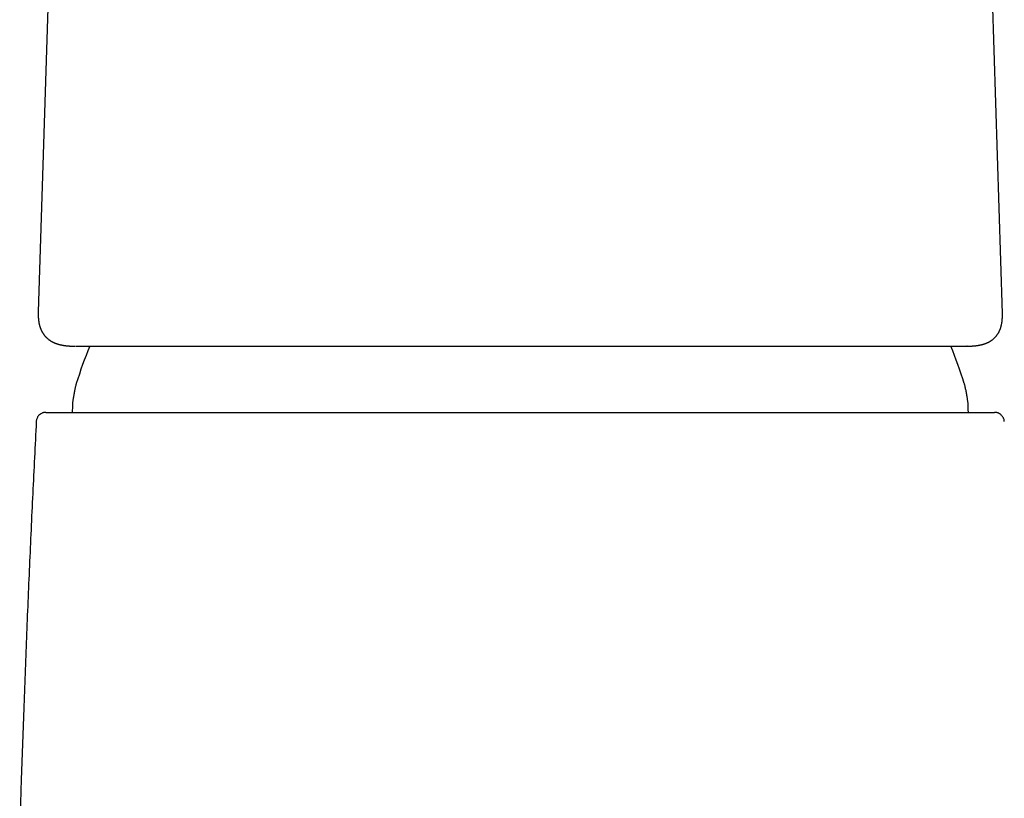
# Model space of a CAD drawing. Header units: millimetres. Extents: x 8 to 1115, y 12 to 596.
# Tile 10 of 21: x 548 to 599, y 516 to 556. Entities that reach past the tile are written whole.
import ezdxf

# ---------------------------------------------------------------- set-up
doc = ezdxf.new("R2010")
doc.units = ezdxf.units.MM

msp = doc.modelspace()

# ---------------------------------------------------------------- linework, layer by layer
at = {"color": 7, "linetype": 'Continuous', "lineweight": 30}
for p, q in [((549.976, 571.274), (549.028, 540.956)), ((598.975, 540.869), (598.013, 571.298)), ((549.03, 540.956), (549.03, 540.954)), ((598.973, 540.865), (598.973, 540.869)), ((558.234, 539.171), (558.263, 539.171)), ((597.156, 539.172), (597.134, 539.171))]:
    msp.add_line(p, q, dxfattribs=at)
for start, end in [(157.7397, 162.6223), (17.3777, 22.2608)]:
    msp.add_arc((574.001, 530.042), 24.1, start, end, dxfattribs=at)
for points, knots in [([(549.029, 540.955), (549.029, 540.945), (549.028, 540.922), (549.027, 540.889), (549.027, 540.854), (549.027, 540.82), (549.028, 540.776), (549.029, 540.723), (549.032, 540.672), (549.035, 540.633), (549.037, 540.605), (549.04, 540.577), (549.042, 540.55), (549.046, 540.523), (549.049, 540.494), (549.054, 540.462), (549.059, 540.426), (549.066, 540.388), (549.073, 540.353), (549.079, 540.321), (549.086, 540.292), (549.092, 540.268), (549.097, 540.248), (549.102, 540.232), (549.106, 540.215), (549.111, 540.198), (549.118, 540.177), (549.125, 540.154), (549.133, 540.129), (549.142, 540.106), (549.149, 540.086), (549.157, 540.067), (549.165, 540.047), (549.174, 540.026), (549.184, 540.004), (549.194, 539.982), (549.204, 539.96), (549.215, 539.94), (549.226, 539.919), (549.237, 539.898), (549.25, 539.877), (549.261, 539.858), (549.272, 539.84), (549.283, 539.823), (549.295, 539.806), (549.307, 539.788), (549.321, 539.769), (549.336, 539.75), (549.352, 539.729), (549.369, 539.708), (549.391, 539.684), (549.415, 539.656), (549.444, 539.627), (549.477, 539.596), (549.514, 539.563), (549.547, 539.535), (549.572, 539.517), (549.588, 539.504), (549.608, 539.49), (549.629, 539.475), (549.653, 539.459), (549.677, 539.444), (549.701, 539.43), (549.721, 539.418), (549.739, 539.408), (549.755, 539.4), (549.771, 539.391), (549.787, 539.383), (549.803, 539.375), (549.82, 539.367), (549.839, 539.358), (549.861, 539.348), (549.885, 539.338), (549.909, 539.328), (549.933, 539.319), (549.956, 539.311), (549.979, 539.302), (550.004, 539.294), (550.031, 539.285), (550.061, 539.276), (550.09, 539.268), (550.118, 539.26), (550.143, 539.254), (550.166, 539.248), (550.188, 539.243), (550.213, 539.237), (550.24, 539.232), (550.269, 539.226), (550.298, 539.221), (550.326, 539.216), (550.351, 539.212), (550.374, 539.208), (550.395, 539.205), (550.415, 539.203), (550.434, 539.2), (550.453, 539.198), (550.472, 539.196), (550.494, 539.193), (550.52, 539.191), (550.551, 539.188), (550.587, 539.184), (550.629, 539.181), (550.676, 539.178), (550.73, 539.176), (550.79, 539.174), (550.856, 539.172), (550.904, 539.172), (550.928, 539.172)], [0, 0, 0, 0, 0.007251, 0.016164, 0.026101, 0.037072, 0.048528, 0.07005, 0.090254, 0.100052, 0.109434, 0.118371, 0.126864, 0.13493, 0.143548, 0.153305, 0.16608, 0.178709, 0.190364, 0.201045, 0.210829, 0.219949, 0.225725, 0.231205, 0.236459, 0.242454, 0.249505, 0.257612, 0.266593, 0.274854, 0.282051, 0.288198, 0.294837, 0.303018, 0.310528, 0.318829, 0.326785, 0.334175, 0.340998, 0.350104, 0.357958, 0.364899, 0.371467, 0.377669, 0.383508, 0.389772, 0.397453, 0.406544, 0.41603, 0.425264, 0.434262, 0.448344, 0.462188, 0.475216, 0.494118, 0.512195, 0.518206, 0.52529, 0.533467, 0.542721, 0.551901, 0.562451, 0.571703, 0.579656, 0.58638, 0.592702, 0.598869, 0.60488, 0.610736, 0.61687, 0.624158, 0.632623, 0.642108, 0.651154, 0.659405, 0.667569, 0.675796, 0.684882, 0.694827, 0.705631, 0.716785, 0.726776, 0.735599, 0.743257, 0.750769, 0.759442, 0.769281, 0.779325, 0.789653, 0.799026, 0.807419, 0.814834, 0.821389, 0.827679, 0.834005, 0.840368, 0.84677, 0.854115, 0.863227, 0.87411, 0.886763, 0.901188, 0.917389, 0.935367, 0.955125, 0.976668, 1, 1, 1, 1]), ([(597.156, 539.172), (597.177, 539.172), (597.218, 539.172), (597.277, 539.173), (597.33, 539.175), (597.379, 539.177), (597.423, 539.18), (597.461, 539.182), (597.495, 539.185), (597.525, 539.188), (597.551, 539.19), (597.573, 539.193), (597.594, 539.195), (597.614, 539.197), (597.634, 539.2), (597.653, 539.202), (597.673, 539.205), (597.694, 539.208), (597.716, 539.212), (597.741, 539.216), (597.768, 539.221), (597.797, 539.226), (597.827, 539.232), (597.854, 539.238), (597.879, 539.244), (597.902, 539.25), (597.925, 539.255), (597.949, 539.262), (597.975, 539.269), (598.001, 539.277), (598.028, 539.285), (598.052, 539.294), (598.074, 539.301), (598.094, 539.309), (598.113, 539.316), (598.13, 539.322), (598.147, 539.329), (598.163, 539.336), (598.178, 539.343), (598.195, 539.35), (598.214, 539.359), (598.234, 539.368), (598.255, 539.379), (598.275, 539.389), (598.293, 539.399), (598.31, 539.408), (598.325, 539.417), (598.344, 539.429), (598.367, 539.442), (598.391, 539.458), (598.413, 539.474), (598.434, 539.488), (598.451, 539.501), (598.471, 539.516), (598.495, 539.535), (598.521, 539.558), (598.551, 539.585), (598.582, 539.615), (598.615, 539.649), (598.646, 539.684), (598.676, 539.72), (598.7, 539.753), (598.72, 539.781), (598.738, 539.807), (598.757, 539.837), (598.775, 539.868), (598.791, 539.897), (598.804, 539.921), (598.813, 539.94), (598.82, 539.955), (598.827, 539.969), (598.833, 539.983), (598.839, 539.998), (598.846, 540.015), (598.855, 540.035), (598.864, 540.058), (598.874, 540.087), (598.885, 540.119), (598.895, 540.152), (598.904, 540.181), (598.911, 540.208), (598.92, 540.245), (598.93, 540.289), (598.94, 540.34), (598.949, 540.389), (598.956, 540.44), (598.962, 540.494), (598.967, 540.543), (598.97, 540.588), (598.972, 540.629), (598.974, 540.674), (598.975, 540.719), (598.976, 540.767), (598.975, 540.817), (598.974, 540.853), (598.974, 540.87)], [0, 0, 0, 0, 0.021378, 0.041312, 0.059806, 0.076863, 0.092485, 0.106674, 0.118742, 0.129538, 0.139065, 0.147322, 0.154312, 0.161626, 0.168628, 0.175584, 0.182495, 0.189406, 0.197108, 0.205897, 0.215771, 0.226726, 0.23766, 0.247737, 0.256959, 0.265325, 0.273609, 0.282253, 0.291919, 0.302405, 0.31241, 0.321703, 0.330283, 0.337808, 0.344818, 0.351548, 0.358, 0.364176, 0.370077, 0.376521, 0.384169, 0.392063, 0.400855, 0.409171, 0.416491, 0.422813, 0.428919, 0.436089, 0.445824, 0.456449, 0.466179, 0.474888, 0.482609, 0.490052, 0.501784, 0.513986, 0.527038, 0.543341, 0.559646, 0.575952, 0.592259, 0.608277, 0.618041, 0.628507, 0.640509, 0.653033, 0.664334, 0.674382, 0.680501, 0.686161, 0.691359, 0.696112, 0.701442, 0.707825, 0.715347, 0.724007, 0.733693, 0.746849, 0.758538, 0.76876, 0.778209, 0.788088, 0.807591, 0.824868, 0.841068, 0.858778, 0.877381, 0.895899, 0.908753, 0.922957, 0.938546, 0.955321, 0.971383, 0.986272, 1, 1, 1, 1]), ([(550.952, 539.171), (551.021, 539.171), (551.16, 539.171), (551.385, 539.171), (551.623, 539.171), (551.875, 539.171), (552.141, 539.171), (552.421, 539.171), (552.704, 539.171), (552.99, 539.171), (553.278, 539.171), (553.577, 539.171), (553.886, 539.171), (554.205, 539.171), (554.544, 539.171), (554.904, 539.171), (555.286, 539.171), (555.678, 539.171), (556.081, 539.171), (556.495, 539.171), (556.92, 539.171), (557.344, 539.171), (557.765, 539.171), (558.181, 539.171), (558.606, 539.171), (559.038, 539.171), (559.478, 539.171), (559.939, 539.171), (560.422, 539.171), (560.929, 539.171), (561.444, 539.171), (561.969, 539.171), (562.502, 539.171), (563.044, 539.171), (563.576, 539.171), (564.099, 539.171), (564.609, 539.171), (565.122, 539.171), (565.639, 539.171), (566.16, 539.171), (566.7, 539.171), (567.26, 539.171), (567.84, 539.171), (568.424, 539.171), (569.012, 539.171), (569.603, 539.171), (570.199, 539.171), (570.782, 539.171), (571.352, 539.171), (571.905, 539.171), (572.459, 539.171), (573.013, 539.171), (573.568, 539.171), (573.938, 539.171), (574.124, 539.171)], [0, 0, 0, 0, 0.020067, 0.040115, 0.060156, 0.080203, 0.100266, 0.12036, 0.140357, 0.15863, 0.176891, 0.195147, 0.213409, 0.231686, 0.249986, 0.269919, 0.289821, 0.309705, 0.329582, 0.349463, 0.369362, 0.38934, 0.407643, 0.425921, 0.444183, 0.46244, 0.480699, 0.498972, 0.518951, 0.538953, 0.558991, 0.579075, 0.59922, 0.619437, 0.639657, 0.658114, 0.676512, 0.69486, 0.713167, 0.731443, 0.749697, 0.769644, 0.789578, 0.809509, 0.82945, 0.849414, 0.869411, 0.889536, 0.907982, 0.926401, 0.944803, 0.963197, 0.981593, 1, 1, 1, 1]), ([(553.28, 539.171), (553.285, 539.171), (553.304, 539.171), (553.337, 539.171), (553.378, 539.171), (553.42, 539.171), (553.46, 539.171), (553.497, 539.171), (553.527, 539.171), (553.552, 539.171), (553.572, 539.171), (553.595, 539.171), (553.624, 539.171), (553.661, 539.171), (553.702, 539.171), (553.748, 539.171), (553.8, 539.171), (553.856, 539.171), (553.917, 539.171), (553.98, 539.171), (554.1, 539.171), (554.272, 539.171), (554.499, 539.171), (554.722, 539.171), (554.898, 539.171), (555.027, 539.171), (555.107, 539.171), (555.183, 539.171), (555.255, 539.171), (555.325, 539.171), (555.39, 539.171), (555.45, 539.171), (555.507, 539.171), (555.571, 539.171), (555.646, 539.171), (555.732, 539.171), (555.791, 539.171), (555.819, 539.171)], [0, 0, 0, 0, 0.005619, 0.019605, 0.033661, 0.047788, 0.061779, 0.073776, 0.084791, 0.092425, 0.098388, 0.105781, 0.117601, 0.131961, 0.148868, 0.168326, 0.190338, 0.214445, 0.241018, 0.269537, 0.297993, 0.397482, 0.493641, 0.586481, 0.676014, 0.710187, 0.742425, 0.772313, 0.799854, 0.827313, 0.851966, 0.873819, 0.893619, 0.912888, 0.940435, 0.971481, 1, 1, 1, 1]), ([(563.119, 539.171), (563.121, 539.171), (563.149, 539.171), (563.177, 539.171), (563.202, 539.171)], [0, 0, 0, 0, 0.086493, 1, 1, 1, 1]), ([(574.124, 539.171), (574.326, 539.171), (574.729, 539.171), (575.335, 539.171), (575.939, 539.171), (576.543, 539.171), (577.145, 539.171), (577.746, 539.171), (578.326, 539.171), (578.886, 539.171), (579.426, 539.171), (579.963, 539.171), (580.496, 539.171), (581.026, 539.171), (581.568, 539.171), (582.122, 539.171), (582.687, 539.171), (583.248, 539.171), (583.805, 539.171), (584.357, 539.171), (584.905, 539.171), (585.433, 539.171), (585.938, 539.171), (586.421, 539.171), (586.897, 539.171), (587.365, 539.171), (587.825, 539.171), (588.291, 539.171), (588.762, 539.171), (589.237, 539.171), (589.703, 539.171), (590.159, 539.171), (590.606, 539.171), (591.043, 539.171), (591.457, 539.171), (591.85, 539.171), (592.222, 539.171), (592.584, 539.171), (592.937, 539.171), (593.281, 539.171), (593.626, 539.171), (593.97, 539.171), (594.312, 539.171), (594.642, 539.171), (594.958, 539.171), (595.263, 539.171), (595.555, 539.171), (595.827, 539.171), (596.08, 539.171), (596.314, 539.171), (596.537, 539.171), (596.747, 539.171), (596.947, 539.171), (597.07, 539.171), (597.132, 539.171)], [0, 0, 0, 0, 0.020085, 0.040155, 0.060223, 0.080302, 0.100404, 0.120541, 0.1406, 0.158921, 0.177216, 0.195491, 0.213759, 0.232026, 0.250303, 0.270227, 0.290174, 0.310157, 0.330188, 0.350279, 0.370442, 0.390688, 0.409195, 0.427642, 0.44604, 0.464397, 0.482723, 0.501028, 0.52097, 0.540895, 0.560814, 0.58074, 0.600684, 0.620659, 0.640597, 0.658836, 0.677061, 0.695282, 0.713508, 0.731749, 0.750014, 0.769986, 0.789927, 0.809849, 0.829764, 0.849684, 0.869622, 0.889695, 0.908103, 0.926489, 0.944862, 0.963232, 0.981608, 1, 1, 1, 1]), ([(551.001, 537.24), (550.997, 537.228), (550.989, 537.202), (550.976, 537.157), (550.962, 537.103), (550.947, 537.036), (550.93, 536.957), (550.912, 536.869), (550.893, 536.773), (550.875, 536.674), (550.857, 536.574), (550.841, 536.476), (550.828, 536.386), (550.817, 536.306), (550.809, 536.237), (550.804, 536.181), (550.801, 536.135), (550.801, 536.107), (550.801, 536.095)], [0, 0, 0, 0, 0.032544, 0.070933, 0.118836, 0.177842, 0.247794, 0.325652, 0.410117, 0.498081, 0.586112, 0.672439, 0.751941, 0.822007, 0.88108, 0.929016, 0.967427, 1, 1, 1, 1]), ([(597.201, 536.095), (597.201, 536.107), (597.2, 536.135), (597.198, 536.181), (597.193, 536.237), (597.185, 536.305), (597.174, 536.384), (597.161, 536.473), (597.145, 536.569), (597.128, 536.669), (597.109, 536.769), (597.09, 536.866), (597.072, 536.956), (597.055, 537.035), (597.039, 537.102), (597.025, 537.157), (597.013, 537.202), (597.005, 537.228), (597.001, 537.24)], [0, 0, 0, 0, 0.032497, 0.070798, 0.118571, 0.177429, 0.24724, 0.324986, 0.409378, 0.497317, 0.585371, 0.67177, 0.751386, 0.821592, 0.880814, 0.92888, 0.96738, 1, 1, 1, 1]), ([(550.801, 536.095), (550.798, 535.993), (550.795, 535.875), (550.789, 535.757), (550.788, 535.741)], [0, 0, 0, 0, 0.859695, 1, 1, 1, 1]), ([(597.214, 535.741), (597.213, 535.753), (597.207, 535.87), (597.204, 535.988), (597.201, 536.095)], [0, 0, 0, 0, 0.099357, 1, 1, 1, 1]), ([(549.427, 535.741), (549.414, 535.741), (549.39, 535.74), (549.354, 535.736), (549.325, 535.731), (549.301, 535.725), (549.284, 535.72), (549.267, 535.715), (549.239, 535.705), (549.197, 535.686), (549.152, 535.66), (549.115, 535.633), (549.083, 535.605), (549.049, 535.57), (549.015, 535.527), (548.982, 535.473), (548.955, 535.411), (548.934, 535.341), (548.93, 535.292), (548.927, 535.266)], [0, 0, 0, 0, 0.0844, 0.154268, 0.2097, 0.242095, 0.267202, 0.286355, 0.303814, 0.375478, 0.449822, 0.490595, 0.540161, 0.598562, 0.665461, 0.740224, 0.821863, 0.909018, 1, 1, 1, 1]), ([(549.427, 535.741), (549.449, 535.741), (549.493, 535.741), (549.857, 535.741), (550.441, 535.741), (551.26, 535.741), (552.29, 535.741), (553.528, 535.741), (554.966, 535.741), (556.595, 535.741), (558.387, 535.741), (560.322, 535.741), (562.386, 535.741), (564.572, 535.741), (566.847, 535.741), (569.188, 535.741), (571.573, 535.741), (573.988, 535.741), (576.403, 535.741), (578.789, 535.741), (581.129, 535.741), (583.406, 535.741), (585.596, 535.741), (587.667, 535.741), (589.605, 535.741), (591.395, 535.741), (593.023, 535.741), (594.462, 535.741), (595.701, 535.741), (596.734, 535.741), (597.556, 535.741), (598.142, 535.741), (598.501, 535.741), (598.545, 535.741), (598.566, 535.741)], [0, 0, 0, 0, 0.031446, 0.062587, 0.093726, 0.125169, 0.156665, 0.187836, 0.21899, 0.250433, 0.281973, 0.313135, 0.344226, 0.37555, 0.407092, 0.438287, 0.46944, 0.500855, 0.53231, 0.563467, 0.594632, 0.626112, 0.657587, 0.688756, 0.719924, 0.751398, 0.782846, 0.81399, 0.845134, 0.876585, 0.908126, 0.93937, 0.970625, 1, 1, 1, 1]), ([(599.073, 535.266), (599.071, 535.289), (599.067, 535.334), (599.05, 535.397), (599.028, 535.452), (599.001, 535.504), (598.969, 535.549), (598.935, 535.588), (598.895, 535.626), (598.857, 535.654), (598.824, 535.674), (598.803, 535.686), (598.782, 535.696), (598.761, 535.705), (598.739, 535.713), (598.716, 535.721), (598.687, 535.728), (598.653, 535.735), (598.614, 535.74), (598.587, 535.741), (598.574, 535.741)], [0, 0, 0, 0, 0.084125, 0.163333, 0.236159, 0.301456, 0.375407, 0.435004, 0.492102, 0.577294, 0.605478, 0.6335, 0.664048, 0.69099, 0.721911, 0.757092, 0.79669, 0.856468, 0.924262, 1, 1, 1, 1]), ([(548.928, 535.267), (548.865, 534.022), (548.74, 531.531), (548.571, 527.795), (548.416, 524.058), (548.274, 520.32), (548.158, 517.006), (548.095, 514.937), (548.07, 514.115)], [0, 0, 0, 0, 0.176684, 0.353366, 0.530048, 0.70673, 0.883413, 1, 1, 1, 1])]:
    msp.add_open_spline(points, degree=3, knots=knots, dxfattribs=at)

doc.saveas('drawing.dxf')
